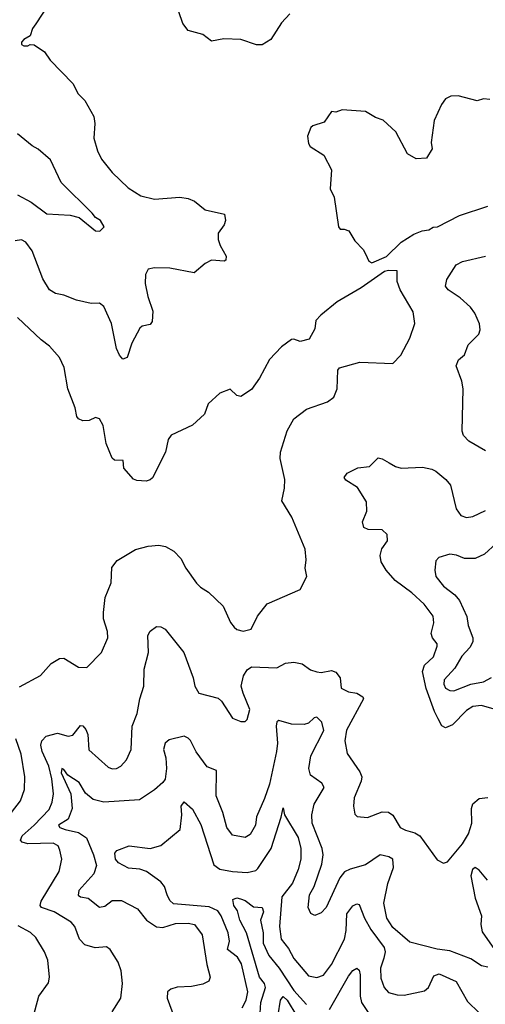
# Model space of a CAD drawing. Extents: x 2143765 to 2212931, y 878955 to 1017455.
# Tile 171 of 256: x 2154356 to 2156563, y 966506 to 971177. Entities that reach past the tile are written whole.
import ezdxf

# ---------------------------------------------------------------- set-up
doc = ezdxf.new("R2010")
doc.units = 0

msp = doc.modelspace()

# ---------------------------------------------------------------- linework, layer by layer
at = {"layer": '0CON20XD'}
for points in [[(2154489.5, 971245), (2154432.6, 971157.4), (2154416.7, 971135), (2154405, 971100), (2154375, 971082.5), (2154365, 971070), (2154365, 971060), (2154375, 971052.5), (2154395, 971052.5), (2154405, 971060), (2154425, 971057.5), (2154474.1, 971024.1), (2154500, 970985), (2154608, 970875), (2154633.1, 970825), (2154665, 970794), (2154708, 970718), (2154712.2, 970685), (2154707.5, 970615), (2154724.2, 970554.2), (2154743.8, 970515), (2154795, 970452), (2154869.7, 970379.7), (2154930.7, 970340.7), (2154995.5, 970325.5), (2155115, 970334.4), (2155155, 970328.9), (2155185, 970315.7), (2155235, 970274.4), (2155326.7, 970255), (2155331.4, 970225), (2155325, 970203.8), (2155297.5, 970165), (2155297.5, 970135), (2155305.8, 970105), (2155334.2, 970055), (2155334, 970036), (2155325, 970031.4), (2155265, 970036.9), (2155235, 970020), (2155183.6, 969976.4), (2155067.9, 969997.9), (2154995, 969999.2), (2154965, 969993.3), (2154952.2, 969967.8), (2154950.5, 969925), (2154963.7, 969863.7), (2154987.5, 969795), (2154984, 969745), (2154975, 969731.2), (2154936.8, 969723.2), (2154925, 969714), (2154887.2, 969642.8), (2154865.7, 969574.3), (2154845, 969566.7), (2154828.8, 969585), (2154815, 969617.5), (2154790.6, 969735), (2154755, 969816.2), (2154735, 969832), (2154695, 969830), (2154625, 969846.2), (2154565, 969870.8), (2154525, 969878.6), (2154497.5, 969895), (2154465, 969947.5), (2154415, 970080.8), (2154385, 970121.4), (2154365, 970131.9), (2154335, 970128.1)], [(2155637.5, 971205), (2155597, 971163), (2155546.4, 971083.6), (2155505, 971057.1), (2155478.3, 971058.3), (2155405, 971082.9), (2155324.3, 971085.7), (2155265, 971076), (2155225, 971106.2), (2155155, 971126), (2155128.7, 971158.7), (2155110.9, 971215)], [(2156585, 970798.1), (2156555, 970802), (2156525, 970792.5), (2156435, 970816), (2156400, 970815), (2156375, 970801.2), (2156356, 970775), (2156321.7, 970698.3), (2156307.5, 970595), (2156310.8, 970565), (2156285, 970520), (2156235, 970517.5), (2156195, 970540), (2156140, 970645), (2156079.7, 970699.7), (2156043.2, 970713.2), (2155995, 970742), (2155885, 970750), (2155855, 970738.8), (2155835, 970742), (2155798.8, 970691.2), (2155746.1, 970673.9), (2155736.7, 970665), (2155720, 970625), (2155725, 970590), (2155732.5, 970575), (2155797.5, 970535), (2155833.8, 970465), (2155828, 970375), (2155846.2, 970335), (2155866.7, 970195), (2155875, 970183.8), (2155895, 970183.8), (2155916.7, 970175), (2155945, 970127.5), (2155985, 970087.5), (2155996.2, 970066.2), (2156011.7, 970031.7), (2156025, 970023.3)], [(2154345, 970345.8), (2154410.9, 970310.9), (2154485, 970255.7), (2154595, 970250), (2154638.1, 970238.1), (2154715, 970175.8), (2154736, 970174), (2154756.7, 970195), (2154738.8, 970225), (2154715, 970239.2), (2154698.8, 970258.8), (2154553.1, 970405), (2154502.1, 970512.1), (2154443.4, 970563.4), (2154415, 970579.2), (2154346, 970635)], [(2156025, 970023.3), (2156095, 970054), (2156165, 970122), (2156225, 970160), (2156264.3, 970175.7), (2156295, 970180), (2156316.7, 970193.3), (2156337.5, 970195), (2156441.2, 970248.8), (2156575, 970292.5)], [(2156565, 969132.2), (2156485, 969177.5), (2156460, 969205), (2156453.1, 969225), (2156459.2, 969425), (2156452.6, 969462.6), (2156425.6, 969535), (2156436.9, 969563.1), (2156465, 969586.7), (2156482, 969635), (2156533.3, 969685), (2156538.5, 969705), (2156535.4, 969734.6), (2156514.3, 969784.3), (2156493.5, 969813.5), (2156445, 969857.1), (2156387.5, 969895), (2156375, 969913.3), (2156381.1, 969945), (2156425.4, 970014.6), (2156455, 970029.5), (2156564.7, 970055.3)], [(2154355, 968012.1), (2154454.6, 968065.4), (2154505, 968122.5), (2154545, 968146), (2154565, 968147.5), (2154635, 968105.8), (2154675, 968104), (2154743.8, 968175), (2154774, 968245), (2154772, 968275), (2154754, 968335), (2154754, 968365), (2154760.6, 968435), (2154788.9, 968505), (2154792.6, 968577.4), (2154818.7, 968611.3), (2154905, 968663.8), (2154965, 968678.8), (2155015, 968683.8), (2155047.7, 968677.7), (2155087.5, 968655), (2155120.5, 968620.5), (2155144.3, 968574.3), (2155195, 968503.3), (2155212.5, 968485), (2155251.2, 968461.2), (2155321.2, 968395), (2155355, 968317.5), (2155373.3, 968295), (2155385, 968284), (2155415, 968275.8), (2155454.1, 968285.9), (2155483.6, 968346.4), (2155528.8, 968405), (2155685.8, 968474.2), (2155716.7, 968535), (2155708.8, 968575), (2155713.8, 968615), (2155708.8, 968665), (2155646.8, 968816.8), (2155599.2, 968895), (2155611.4, 968955), (2155612.9, 968995), (2155590.8, 969095), (2155592.5, 969125), (2155624.1, 969225.9), (2155656.4, 969283.6), (2155715, 969330), (2155815, 969363.8), (2155845, 969386.7), (2155861.2, 969425), (2155863.8, 969515), (2155872.5, 969525), (2155968.3, 969551.7), (2156125, 969546.7), (2156163.3, 969585), (2156206.4, 969666.4), (2156228.8, 969735), (2156221.7, 969791.7), (2156159.2, 969895), (2156145.8, 969935), (2156146.1, 969986.1), (2156105, 969987.5), (2156085, 969981.9), (2155975, 969904.2), (2155860.9, 969839.1), (2155783.3, 969775), (2155759.3, 969750.7), (2155755, 969710), (2155728.3, 969661.7), (2155685, 969650), (2155655, 969661.2), (2155645, 969659.2), (2155596.7, 969625), (2155540, 969565), (2155493.6, 969476.4), (2155455, 969422.5), (2155405, 969390), (2155385, 969393.8), (2155353.6, 969423.6), (2155304.4, 969405.6), (2155248.8, 969355), (2155232.5, 969305), (2155175, 969253.3), (2155074.3, 969205.7), (2155060, 969185), (2155047.5, 969125), (2154985.9, 969004.1), (2154975, 968993.3), (2154955, 968987.5), (2154910.7, 968990.7), (2154895, 968997.5), (2154849.3, 969049.3), (2154846.2, 969086.2), (2154805, 969086.7), (2154795, 969097.5), (2154765.9, 969165.9), (2154751.2, 969251.2), (2154735, 969283.3), (2154715, 969290), (2154685, 969276.2), (2154655, 969273.8), (2154635, 969283.3), (2154626.2, 969295), (2154618.6, 969335), (2154584.4, 969425), (2154566.2, 969526.2), (2154545, 969574), (2154498, 969628), (2154457.6, 969657.6), (2154345, 969763.8)], [(2156605, 967905.9), (2156545, 967922.8), (2156505, 967919.3), (2156475, 967899.2), (2156408.7, 967831.3), (2156375, 967817.6), (2156356.8, 967826.8), (2156340.5, 967860.5), (2156322, 967895), (2156283.6, 968003.6), (2156265.8, 968085), (2156275, 968114.4), (2156318.2, 968155), (2156335.5, 968205), (2156335, 968216.2), (2156312.9, 968245), (2156307.1, 968265), (2156319.1, 968315), (2156316.9, 968346.9), (2156274.1, 968404.1), (2156215, 968458.2), (2156135.7, 968515.7), (2156092.8, 968565), (2156069.6, 968605), (2156064.7, 968635), (2156073.6, 968666.4), (2156100, 968705), (2156098.1, 968735), (2156075, 968756.2), (2156007.7, 968757.7), (2155987.9, 968767.9), (2155981.8, 968795), (2156001.8, 968845), (2156000, 968890), (2155957, 968957), (2155902, 968992), (2155894, 969005), (2155908.8, 969025), (2155959.3, 969050.7), (2156015, 969057.8), (2156055, 969098), (2156075, 969094), (2156107.5, 969075), (2156137.5, 969057.5), (2156165, 969050), (2156265, 969053.8), (2156310, 969045), (2156329.2, 969035), (2156376.1, 968996.1), (2156398.9, 968968.9), (2156425, 968856.2), (2156448, 968825), (2156475, 968815.7), (2156505, 968820.8), (2156565, 968849.2)], [(2156615, 968692.5), (2156559.1, 968640.9), (2156515, 968620), (2156465, 968620.4), (2156426.2, 968636.2), (2156395, 968641.1), (2156343.8, 968626.2), (2156329.7, 968610.3), (2156324.8, 968564.8), (2156329.4, 968535), (2156365, 968488.9), (2156418.7, 968448.7), (2156441.5, 968421.5), (2156475.2, 968345.2), (2156482.9, 968302.9), (2156504.1, 968244.1), (2156503.6, 968225), (2156490.8, 968199.2), (2156452.5, 968157.5), (2156419.8, 968100.2), (2156369.1, 968045), (2156367.5, 968025), (2156375, 968006), (2156395, 967994.4), (2156415, 967993.6), (2156495, 968023.8), (2156554.7, 968035.3), (2156593.5, 968056.5)], [(2154795, 966469.2), (2154835.6, 966535), (2154843.5, 966605), (2154837.5, 966665), (2154823.3, 966705), (2154784.4, 966765), (2154767.8, 966777.8), (2154713.4, 966773.4), (2154665, 966788), (2154640, 966815), (2154617.8, 966875), (2154600.6, 966895), (2154520, 966945), (2154460, 966965), (2154453.8, 966975), (2154458.5, 966995), (2154542.9, 967135), (2154556.4, 967195), (2154546.9, 967236.9), (2154537.8, 967257.7), (2154515, 967269.7), (2154395, 967267.3), (2154367.1, 967275), (2154359.1, 967285), (2154367.5, 967305), (2154425.3, 967355), (2154495, 967429.2), (2154510, 967465), (2154515.7, 967505), (2154507.7, 967575), (2154493.7, 967635), (2154462.8, 967705), (2154456.8, 967735), (2154460.7, 967755), (2154481.7, 967778.3), (2154535, 967791.8), (2154585, 967777.3), (2154607.8, 967782.2), (2154645, 967828), (2154655, 967827.5), (2154669.5, 967809.5), (2154679.6, 967785), (2154683.4, 967713.4), (2154775, 967631.4), (2154795, 967623.1), (2154815, 967624.4), (2154835.7, 967635), (2154862.2, 967665), (2154884.4, 967715), (2154889.4, 967825), (2154912.5, 967885), (2154925.6, 967955), (2154944.5, 968015), (2154945.8, 968095), (2154966, 968175), (2154964, 968255), (2154975, 968276.7), (2155005, 968297.5), (2155025, 968296.7), (2155045, 968286.2), (2155134.4, 968175), (2155178.1, 968055), (2155186.9, 968015), (2155205, 967982), (2155297.6, 967957.6), (2155313.3, 967943.3), (2155365, 967863.3), (2155405, 967846.7), (2155425, 967847.5), (2155433.8, 967856.2), (2155446.7, 967905), (2155415, 967981.2), (2155406.1, 968015), (2155416.5, 968063.5), (2155435, 968093.3), (2155455, 968107.3), (2155575, 968101.4), (2155615.6, 968124.4), (2155655, 968128.9), (2155695, 968121.1), (2155735, 968092.9), (2155765, 968082.9), (2155785, 968080), (2155835, 968089.2), (2155855, 968082), (2155875.8, 968055), (2155880, 968005), (2155915, 967988), (2155955, 967981.2), (2155982.5, 967965), (2155986.7, 967955), (2155905, 967806), (2155897.5, 967755), (2155909.2, 967695), (2155968.6, 967608.6), (2155977.8, 967585), (2155975.6, 967565), (2155942.2, 967485), (2155938.1, 967445), (2155945, 967407.5), (2155956, 967396), (2156005, 967391.4), (2156075, 967418.8), (2156105, 967417.9), (2156125, 967402.9), (2156159.2, 967345), (2156185, 967331.5), (2156229.8, 967319.8), (2156253.5, 967305), (2156335, 967190.8), (2156365, 967176), (2156385, 967182), (2156455, 967266.7), (2156483.5, 967315), (2156499.7, 967365), (2156498, 967435), (2156505, 967457.1), (2156535, 967482.7), (2156575, 967486.5)], [(2156575, 966682.5), (2156545, 966688), (2156495, 966721.9), (2156395, 966759.6), (2156335, 966766.7), (2156205, 966800.8), (2156125, 966869.6), (2156097.2, 966915), (2156083.1, 966985), (2156101.2, 967078.8), (2156127.5, 967155), (2156124.5, 967194.5), (2156106.2, 967205), (2156065, 967215.5), (2155995, 967167.9), (2155922.5, 967147.5), (2155896.1, 967133.9), (2155874.5, 967105), (2155808.9, 966965), (2155785, 966939.2), (2155755, 966927.5), (2155735.7, 966935.7), (2155723.3, 966965), (2155730.5, 967025), (2155752.7, 967065), (2155788.7, 967171.3), (2155794.7, 967215), (2155790.7, 967245), (2155742.7, 967365), (2155740.7, 967405), (2155752.3, 967455), (2155800, 967535), (2155788.6, 967555), (2155735, 967592.2), (2155726.1, 967625), (2155736.9, 967685), (2155797.2, 967805), (2155788.9, 967845), (2155765, 967867.9), (2155752.5, 967865), (2155725, 967840), (2155705, 967833.5), (2155644.6, 967834.6), (2155585, 967852.5), (2155575, 967846), (2155571.4, 967825), (2155579, 967745), (2155573.8, 967705), (2155540.1, 967549.9), (2155517.2, 967482.8)], [(2154317.3, 967415), (2154359.6, 967470.4), (2154379.3, 967525), (2154381.1, 967585), (2154362.9, 967692.9), (2154337.7, 967765)], [(2155517.2, 967482.8), (2155478.2, 967395), (2155474.3, 967355), (2155449.4, 967310.6), (2155425, 967296.9), (2155365, 967308), (2155337.8, 967345), (2155319.6, 967415), (2155288, 967495), (2155288.6, 967615), (2155245, 967631.8), (2155192.8, 967702.8), (2155165, 967756.9), (2155155, 967768.9), (2155135, 967778.2), (2155065, 967760.6), (2155045.3, 967744.7), (2155037.6, 967715), (2155048.8, 967675), (2155052.7, 967625), (2155045, 967574), (2155035, 967558.1), (2154995, 967524), (2154923.8, 967476.2), (2154755, 967465.4), (2154705, 967477.7), (2154667.5, 967507.5), (2154638.5, 967558.5), (2154583.4, 967593.4), (2154565, 967619.2), (2154555, 967624.2), (2154553.1, 967603.1), (2154598.4, 967505), (2154604.8, 967435), (2154586.3, 967383.7), (2154540, 967355), (2154546.7, 967345), (2154571.9, 967335), (2154635, 967321.1), (2154671.9, 967295), (2154706, 967215), (2154719.5, 967165), (2154707.8, 967125), (2154636.2, 967045), (2154633.1, 967023.1), (2154645, 967015.5), (2154680, 967010), (2154735, 966966.9), (2154759.3, 966970.7), (2154795, 966997.8), (2154838.1, 966998.1), (2154915, 966958), (2154956.7, 966905), (2155005, 966872.5), (2155035, 966870.4), (2155095, 966889.1), (2155155, 966890.7), (2155185, 966884.5), (2155220.9, 966835), (2155243.5, 966695), (2155259.4, 966635), (2155252.5, 966615), (2155225, 966601.5), (2155169.8, 966590.2), (2155102.5, 966587.5), (2155071.8, 966578.2), (2155056.9, 966565), (2155054.6, 966535), (2155099.5, 966415)], [(2155410.9, 966489.1), (2155429.5, 966525), (2155438.2, 966565), (2155408.2, 966698.2), (2155389.3, 966729.3), (2155341.4, 966765), (2155350.2, 966805), (2155343.9, 966845), (2155311.9, 966925), (2155295, 966949.7), (2155255, 966967.4), (2155085, 966981.6), (2155068.1, 966998.1), (2155054.7, 967025), (2155042.7, 967065), (2155025, 967086.9), (2154957.1, 967135), (2154925, 967147.5), (2154871.5, 967151.5), (2154825, 967177.1), (2154810, 967195), (2154807, 967223), (2154816.2, 967235), (2154875, 967258.2), (2154974.6, 967245.4), (2155025, 967259.4), (2155116.7, 967335), (2155124.6, 967405), (2155121.8, 967445), (2155135, 967465.6), (2155175, 967432), (2155215, 967358.1), (2155276.8, 967166.8), (2155305, 967146.7), (2155365, 967135.2), (2155435, 967131.2), (2155475, 967140.4), (2155485, 967149.6), (2155548.9, 967245), (2155595, 967393.3), (2155605, 967437.5), (2155612, 967405), (2155676.4, 967296.4), (2155689, 967245), (2155688.6, 967195), (2155676.2, 967145), (2155648.9, 967081.1), (2155599.3, 967015), (2155587.1, 966875), (2155595.9, 966815), (2155630.4, 966770.4), (2155655, 966722.7), (2155725, 966640.9), (2155765, 966633.5), (2155795.8, 966644.2), (2155835, 966694.5), (2155895.3, 966815), (2155903.4, 966856.6), (2155906.4, 966935), (2155935, 966972.5), (2155955, 966982), (2155965, 966978.8), (2155990.3, 966915), (2156021.3, 966861.3), (2156084.1, 966775), (2156088.9, 966755), (2156082.5, 966725), (2156067.3, 966677.3), (2156068.9, 966628.9), (2156084.5, 966585), (2156105, 966561.5), (2156145, 966550), (2156179.1, 966549.1), (2156275, 966568.9), (2156294.4, 966585), (2156319.9, 966640.1), (2156345, 966649.6), (2156425, 966614.2), (2156479.7, 966519.7), (2156535, 966465.5)], [(2156574.1, 967094.1), (2156535, 967141.5), (2156515, 967154.3), (2156502.7, 967145), (2156495.3, 967114.7), (2156515, 967008.6), (2156545.3, 966925), (2156542.5, 966885), (2156549.4, 966849.4), (2156607.5, 966765)], [(2155496, 966464), (2155499.3, 966515), (2155521.9, 966585), (2155516.7, 966605), (2155493, 966635), (2155430.5, 966845), (2155399.8, 966905), (2155389.1, 966949.1), (2155371.1, 966975), (2155366.7, 967003.3), (2155385, 967011.2), (2155403.6, 967006.4), (2155425, 966997.8), (2155465, 966967.7), (2155505.4, 966965.4), (2155511.2, 966945), (2155498.1, 966905), (2155509.6, 966845), (2155510.7, 966795), (2155537.6, 966737.6), (2155586.9, 966676.9), (2155655, 966571.9), (2155715, 966505.3)], [(2154395, 966350), (2154447.1, 966545), (2154492.7, 966607.3), (2154497.5, 966635), (2154490, 966715), (2154473.5, 966755), (2154433.1, 966823.1), (2154407, 966847), (2154348.3, 966878.3)], [(2155825, 966480.9), (2155915, 966638.9), (2155935, 966665.6), (2155955, 966676.9), (2155965, 966668), (2155969.7, 966645), (2155969.8, 966545), (2155976.2, 966515), (2156015, 966457.3)], [(2155580.9, 966455), (2155593.1, 966525), (2155605, 966542.7), (2155624.2, 966525), (2155669.4, 966449.4)]]:
    msp.add_lwpolyline(points, dxfattribs=at)

doc.saveas('drawing.dxf')
